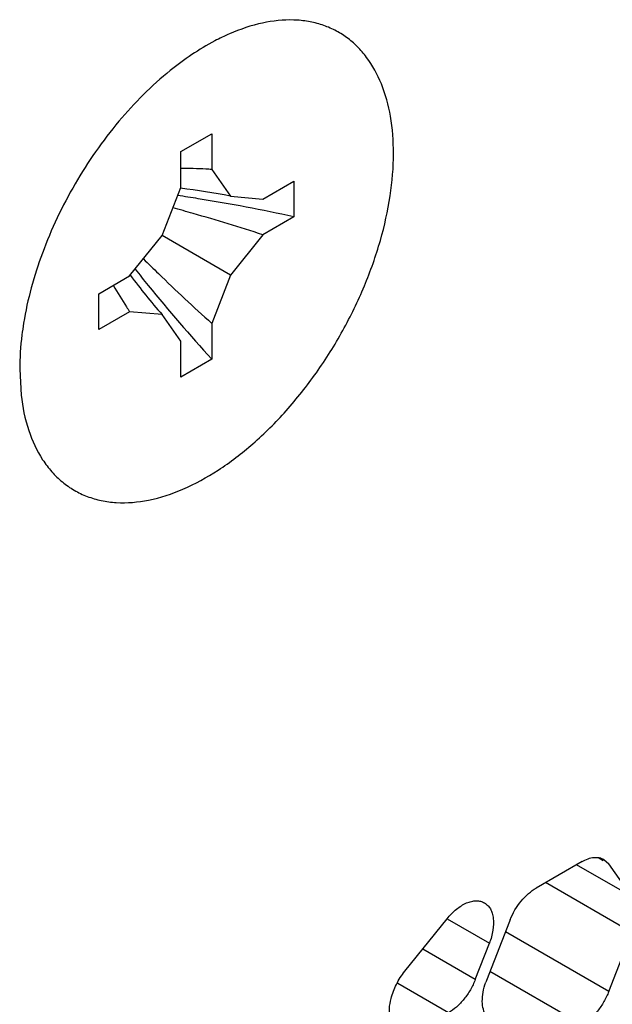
# Model space of a CAD drawing. Header units: inches. Extents: x 0 to 34, y 0 to 22.
# Tile 77 of 124: x 7.573 to 7.776, y 15.739 to 16.076. Entities that reach past the tile are written whole.
import ezdxf

# ---------------------------------------------------------------- set-up
doc = ezdxf.new("R2010")
doc.units = ezdxf.units.IN
doc.header["$LTSCALE"] = 1.87
doc.header["$MEASUREMENT"] = 0
doc.layers.get('0').update_dxf_attribs({"linetype": 'CONTINUOUS'})
doc.layers.add('02___PRT_ALL_AXES', color=7, linetype='CONTINUOUS')

msp = doc.modelspace()

# ---------------------------------------------------------------- linework, layer by layer
at = {"color": 7, "linetype": 'CONTINUOUS'}
for p, q in [((7.628239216, 16.030878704), (7.6388458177, 16.0370028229)), ((7.6388458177, 16.0370028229), (7.6388458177, 16.0247557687)), ((7.628239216, 16.0186316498), (7.628239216, 16.030878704)), ((7.6388458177, 16.0247557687), (7.6452515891, 16.0156432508)), ((7.6563467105, 16.0146529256), (7.6669533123, 16.0207770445)), ((7.6669533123, 16.0207770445), (7.6669533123, 16.0085299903)), ((7.6218334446, 16.0021219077), (7.628239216, 16.0186316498)), ((7.6452515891, 16.0156432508), (7.6563467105, 16.0146529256)), ((7.6669533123, 16.0085299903), (7.6563467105, 16.0024058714)), ((7.6107383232, 15.9883192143), (7.6218334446, 16.0021219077)), ((7.6452515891, 15.988603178), (7.6218343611, 16.0021234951)), ((7.6563467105, 16.0024058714), (7.6452515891, 15.988603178)), ((7.6001317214, 15.9821950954), (7.6107383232, 15.9883192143)), ((7.6452515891, 15.988603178), (7.6388458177, 15.9720934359)), ((7.6001317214, 15.9699480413), (7.6001317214, 15.9821950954)), ((7.6107383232, 15.9760721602), (7.6001317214, 15.9699480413)), ((7.6218334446, 15.9750818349), (7.6107383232, 15.9760721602)), ((7.628239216, 15.965969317), (7.6218334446, 15.9750818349)), ((7.6388458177, 15.9720934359), (7.6388458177, 15.9598463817)), ((7.628239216, 15.9537222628), (7.628239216, 15.965969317)), ((7.6388458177, 15.9598463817), (7.628239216, 15.9537222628)), ((7.7728618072, 15.7881885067), (7.7713612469, 15.7890549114)), ((7.7731164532, 15.788629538), (7.7748025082, 15.7870679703)), ((7.7656169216, 15.7878878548), (7.7499336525, 15.7788325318)), ((7.7826441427, 15.7759128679), (7.7637605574, 15.7868160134)), ((7.7826441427, 15.7759128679), (7.7748025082, 15.7870679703)), ((7.7826441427, 15.7636658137), (7.7531549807, 15.7806924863)), ((7.7049593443, 15.7503358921), (7.7194146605, 15.7683187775)), ((7.7194153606, 15.7683199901), (7.7339035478, 15.7599546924)), ((7.7407480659, 15.7674053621), (7.7329064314, 15.7471949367)), ((7.7748025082, 15.7434553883), (7.7394471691, 15.763869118)), ((7.7748025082, 15.7434553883), (7.7826441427, 15.7636658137)), ((7.7290851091, 15.7475360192), (7.7110699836, 15.7579377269)), ((7.7290851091, 15.7475360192), (7.7339035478, 15.7599546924)), ((7.7656169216, 15.7320282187), (7.7340855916, 15.7502340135)), ((7.7198995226, 15.7361088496), (7.7025340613, 15.7461354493))]:
    msp.add_line(p, q, dxfattribs=at)
for centre, radius, start, end in [((7.6285329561, 15.8672447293), 0.1578477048, 86.976552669, 90.1180703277), ((7.6282916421, 15.8623542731), 0.1627440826, 86.2816811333, 86.9825261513), ((7.595429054, 15.753219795), 0.2671111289, 79.2500241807, 82.9540008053), ((7.5432080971, 15.4440532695), 0.5779181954, 80.9369228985, 81.6498613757), ((7.54876889, 15.4766871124), 0.5448159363, 77.4714883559, 80.9738180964), ((7.4582986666, 15.3971158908), 0.6368682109, 74.1267711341, 74.7746838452), ((7.4591661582, 15.4000994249), 0.633761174, 71.8728058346, 74.1284334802), ((8.0640996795, 16.4463227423), 0.6369744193, 225.2245765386, 225.8722784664), ((8.0658876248, 16.3492995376), 0.5779974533, 218.3500628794, 219.0627896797), ((7.8242077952, 16.149441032), 0.2671263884, 217.0435047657, 220.747124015), ((8.0619499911, 16.4440801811), 0.6338679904, 225.8706168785, 228.1259233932), ((7.7420022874, 16.0637537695), 0.1578547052, 209.8783681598, 213.018700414), ((8.0404050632, 16.3281660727), 0.5448937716, 219.0259015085, 222.5277877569), ((7.7461162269, 16.0664070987), 0.1627500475, 213.0127364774, 213.7143807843), ((7.7632656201, 15.7586666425), 0.0241537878, 157.2968945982, 158.7895258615), ((7.754906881, 15.7386580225), 0.023598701, 158.7920724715, 160.4284236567)]:
    msp.add_arc(centre, radius, start, end, dxfattribs=at)
for points in [[(7.6281945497, 16.0183136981), (7.6281677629, 16.0183169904), (7.628140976, 16.0183202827), (7.6281141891, 16.018323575)], [(7.610993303, 15.9885184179), (7.6109769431, 15.9885401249), (7.6109605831, 15.9885618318), (7.6109442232, 15.9885835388)]]:
    msp.add_open_spline(points, degree=3, dxfattribs=at)
for points, knots in [([(7.7656169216, 15.7878878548), (7.7662743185, 15.7882674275), (7.7675841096, 15.788888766), (7.7695956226, 15.7893774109), (7.7714852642, 15.789330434), (7.7726220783, 15.7889164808), (7.7731167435, 15.7886300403)], [0, 0, 0, 0, 0.2893482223, 0.5490113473, 0.7821190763, 1, 1, 1, 1]), ([(7.740983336, 15.7679889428), (7.7419420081, 15.7702808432), (7.7438624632, 15.7734899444), (7.7471576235, 15.776931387), (7.7489954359, 15.7782908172), (7.7499336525, 15.7788325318)], [0, 0, 0, 0, 0.5227410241, 0.7720403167, 1, 1, 1, 1]), ([(7.7194146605, 15.7683187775), (7.7203746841, 15.7695130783), (7.7223985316, 15.7715991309), (7.7253627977, 15.7735135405), (7.7277321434, 15.7743148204), (7.7293653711, 15.7745271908), (7.7308870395, 15.7743660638), (7.7318069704, 15.7740022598), (7.7322183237, 15.7737647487)], [0, 0, 0, 0, 0.3067864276, 0.5777459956, 0.696707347, 0.8050117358, 0.9049003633, 1, 1, 1, 1]), ([(7.7322183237, 15.7737647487), (7.7326296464, 15.7735272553), (7.7334045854, 15.7729124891), (7.7343048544, 15.7716753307), (7.7349374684, 15.7701548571), (7.7354281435, 15.7677025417), (7.7352523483, 15.7641785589), (7.7344577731, 15.7613831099), (7.7339035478, 15.7599546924)], [0, 0, 0, 0, 0.0951015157, 0.194991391, 0.3032961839, 0.4222570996, 0.6932145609, 1, 1, 1, 1]), ([(7.7002368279, 15.7409994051), (7.7006654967, 15.7426800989), (7.7019437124, 15.7459786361), (7.7038490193, 15.7489546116), (7.7049593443, 15.7503358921)], [0, 0, 0, 0, 0.494621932, 1, 1, 1, 1]), ([(7.7290851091, 15.7475360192), (7.7286158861, 15.7463266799), (7.7274820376, 15.7439787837), (7.7253171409, 15.7407948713), (7.7227958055, 15.7381063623), (7.7208799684, 15.7366749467), (7.7198995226, 15.7361088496)], [0, 0, 0, 0, 0.2610993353, 0.522460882, 0.7721201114, 1, 1, 1, 1]), ([(7.7329064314, 15.7349478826), (7.7319062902, 15.7363706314), (7.7312941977, 15.7393299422), (7.7316822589, 15.7432779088), (7.7322788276, 15.7454582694), (7.7326716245, 15.7465632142)], [0, 0, 0, 0, 0.4368183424, 0.7054520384, 1, 1, 1, 1]), ([(7.7748025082, 15.7434553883), (7.7743332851, 15.742246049), (7.7731994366, 15.7398981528), (7.7710345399, 15.7367142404), (7.7685132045, 15.7340257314), (7.7665973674, 15.7325943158), (7.7656169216, 15.7320282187)], [0, 0, 0, 0, 0.2610993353, 0.522460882, 0.7721201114, 1, 1, 1, 1]), ([(7.7023333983, 15.7300791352), (7.7016938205, 15.73054119), (7.7005648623, 15.7318756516), (7.6997010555, 15.7345122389), (7.6995736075, 15.7376553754), (7.6999459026, 15.739858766), (7.7002368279, 15.7409994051)], [0, 0, 0, 0, 0.2019963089, 0.4317496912, 0.698637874, 1, 1, 1, 1])]:
    msp.add_open_spline(points, degree=3, knots=knots, dxfattribs=at)
at = {"layer": '02___PRT_ALL_AXES', "color": 7, "linetype": 'CONTINUOUS'}
msp.add_line((7.5730848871, 15.9563723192), (7.5735790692, 15.9475630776), dxfattribs=at)
for points, knots in [([(7.7010712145, 16.0302700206), (7.7010712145, 16.0345129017), (7.7004700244, 16.0426142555), (7.6974696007, 16.0538409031), (7.6931669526, 16.0618003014), (7.6887803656, 16.0668843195), (7.685121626, 16.0700242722), (7.6810605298, 16.0725290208), (7.6766342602, 16.0743718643), (7.6718865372, 16.0755433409), (7.6650356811, 16.0762094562), (7.6557822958, 16.0752102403), (7.6485954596, 16.0727770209), (7.6449614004, 16.0711997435)], [0, 0, 0, 0, 0.1475630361, 0.2809378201, 0.4014769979, 0.4583100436, 0.5137060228, 0.5684940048, 0.6235653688, 0.6797844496, 0.7379324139, 0.8622200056, 1, 1, 1, 1]), ([(7.6449614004, 16.0711997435), (7.6432368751, 16.0704512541), (7.6360476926, 16.0669826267), (7.6293969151, 16.0624536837), (7.6246500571, 16.058628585)], [0, 0, 0, 0, 0.2356957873, 1, 1, 1, 1]), ([(7.6246500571, 16.058628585), (7.6182357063, 16.0534597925), (7.6061757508, 16.0413486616), (7.591414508, 16.0201691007), (7.5803170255, 15.9968336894), (7.5757514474, 15.9803311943), (7.5744240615, 15.9721768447)], [0, 0, 0, 0, 0.2425350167, 0.4995317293, 0.75676003, 1, 1, 1, 1]), ([(7.5735733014, 15.9475589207), (7.5740429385, 15.9434615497), (7.5756096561, 15.9357334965), (7.5796485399, 15.9269448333), (7.5839515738, 15.9212580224), (7.5875924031, 15.9177265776), (7.5916835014, 15.9148717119), (7.5961876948, 15.912730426), (7.6010549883, 15.9113175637), (7.6081173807, 15.9104002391), (7.6177354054, 15.911254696), (7.6295587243, 15.9151646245), (7.6415815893, 15.921779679), (7.6534162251, 15.9308652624), (7.6646740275, 15.9421096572), (7.6749737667, 15.9551255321), (7.6839607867, 15.9694644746), (7.6913214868, 15.9846295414), (7.6968064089, 16.0000995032), (7.7002170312, 16.015334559), (7.7010712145, 16.0254199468), (7.7010712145, 16.0302700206)], [0, 0, 0, 0, 0.056443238, 0.1071032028, 0.1307808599, 0.1537058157, 0.1762324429, 0.198751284, 0.2216558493, 0.2453056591, 0.2958838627, 0.3521735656, 0.4146233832, 0.4828164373, 0.5557109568, 0.6318416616, 0.7094993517, 0.7868569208, 0.8620927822, 0.9336225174, 1, 1, 1, 1]), ([(7.5744240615, 15.9721768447), (7.574204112, 15.9708256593), (7.5734499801, 15.9655895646), (7.5730848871, 15.9602935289), (7.5730848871, 15.9563723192)], [0, 0, 0, 0, 0.2587757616, 1, 1, 1, 1])]:
    msp.add_open_spline(points, degree=3, knots=knots, dxfattribs=at)

doc.saveas('drawing.dxf')
